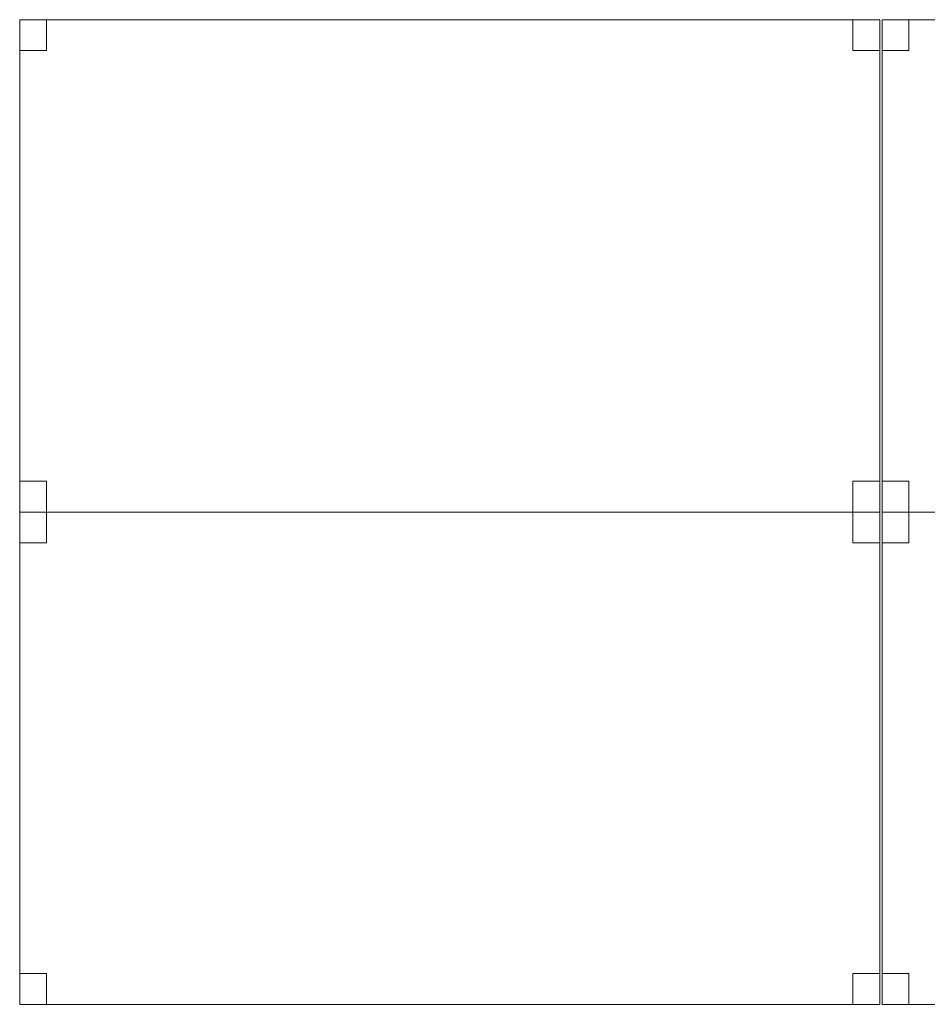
# Model space of a CAD drawing. Header units: metres. Extents: x 397.7 to 427.5, y 12.7 to 28.4.
# Tile 12 of 122: x 405.9 to 407.4, y 14.7 to 16.3. Entities that reach past the tile are written whole.
import ezdxf

# ---------------------------------------------------------------- set-up
doc = ezdxf.new("R2010")
doc.units = ezdxf.units.M
doc.layers.add('02_MOBILIARIO', color=7, linetype='Continuous', lineweight=18)
doc.layers.add('A-DETL-____-MBND', color=7, linetype='Continuous', lineweight=18)

# ---------------------------------------------------------------- blocks, each defined once
blk = doc.blocks.new('Family - Taula 140X80_P5-151414-08_CLI_AIGUA_P5')
at = {"layer": 'A-DETL-____-MBND', "color": 253, "true_color": 0xaaaaaa}
for p, q in [((0, 0.8001), (1.3973, 0.8001)), ((0, 0), (0, 0.8001)), ((1.3973, 0.8001), (0, 0.8001)), ((0, 0.8001), (0, 0)), ((0, 0.8001), (0.0437, 0.8001)), ((0, 0.7501), (0, 0.8001)), ((0.0437, 0.8001), (0, 0.8001)), ((0, 0.8001), (0, 0.7501)), ((0.0437, 0.8001), (0.0437, 0.7501)), ((0.0437, 0.7501), (0.0437, 0.8001)), ((1.3536, 0.8001), (1.3973, 0.8001)), ((1.3536, 0.7501), (1.3536, 0.8001)), ((1.3973, 0.8001), (1.3536, 0.8001)), ((1.3536, 0.8001), (1.3536, 0.7501)), ((1.3973, 0.8001), (1.3973, 0.7501)), ((1.3973, 0.7501), (1.3973, 0.8001)), ((1.3973, 0.8001), (1.3973, 0)), ((1.3973, 0), (1.3973, 0.8001)), ((0.0437, 0.7501), (0, 0.7501)), ((0, 0.7501), (0.0437, 0.7501)), ((1.3973, 0.7501), (1.3536, 0.7501)), ((1.3536, 0.7501), (1.3973, 0.7501)), ((0, 0.05), (0.0437, 0.05)), ((0, 0), (0, 0.05)), ((0.0437, 0.05), (0, 0.05)), ((0, 0.05), (0, 0)), ((0.0437, 0.05), (0.0437, 0)), ((0.0437, 0), (0.0437, 0.05)), ((1.3536, 0.05), (1.3973, 0.05)), ((1.3536, 0), (1.3536, 0.05)), ((1.3973, 0.05), (1.3536, 0.05)), ((1.3536, 0.05), (1.3536, 0)), ((1.3973, 0.05), (1.3973, 0)), ((1.3973, 0), (1.3973, 0.05)), ((0.0437, 0), (0, 0)), ((0, 0), (0.0437, 0)), ((0, 0), (1.3973, 0)), ((1.3973, 0), (1.3536, 0)), ((1.3536, 0), (1.3973, 0)), ((1.3973, 0), (0, 0))]:
    blk.add_line(p, q, dxfattribs=at)
blk = doc.blocks.new('Family - Taula 140X80_P5-151465-08_CLI_AIGUA_P5')
at = {"layer": 'A-DETL-____-MBND', "color": 253, "true_color": 0xaaaaaa}
for p, q in [((0, 0.8001), (0.0437, 0.8001)), ((0, 0.7501), (0, 0.8001)), ((0.0437, 0.8001), (0, 0.8001)), ((0, 0.8001), (0, 0.7501)), ((0, 0.8001), (1.3973, 0.8001)), ((0, 0), (0, 0.8001)), ((1.3973, 0.8001), (0, 0.8001)), ((0, 0.8001), (0, 0)), ((0.0437, 0.8001), (0.0437, 0.7501)), ((0.0437, 0.7501), (0.0437, 0.8001)), ((1.3536, 0.8001), (1.3973, 0.8001)), ((1.3536, 0.7501), (1.3536, 0.8001)), ((1.3973, 0.8001), (1.3536, 0.8001)), ((1.3536, 0.8001), (1.3536, 0.7501)), ((1.3973, 0.8001), (1.3973, 0)), ((1.3973, 0), (1.3973, 0.8001)), ((1.3973, 0.8001), (1.3973, 0.7501)), ((1.3973, 0.7501), (1.3973, 0.8001)), ((0.0437, 0.7501), (0, 0.7501)), ((0, 0.7501), (0.0437, 0.7501)), ((1.3973, 0.7501), (1.3536, 0.7501)), ((1.3536, 0.7501), (1.3973, 0.7501)), ((0, 0.05), (0.0437, 0.05)), ((0, 0), (0, 0.05)), ((0.0437, 0.05), (0, 0.05)), ((0, 0.05), (0, 0)), ((0.0437, 0.05), (0.0437, 0)), ((0.0437, 0), (0.0437, 0.05)), ((1.3536, 0.05), (1.3973, 0.05)), ((1.3536, 0), (1.3536, 0.05)), ((1.3973, 0.05), (1.3536, 0.05)), ((1.3536, 0.05), (1.3536, 0)), ((1.3973, 0.05), (1.3973, 0)), ((1.3973, 0), (1.3973, 0.05)), ((0, 0), (1.3973, 0)), ((0.0437, 0), (0, 0)), ((0, 0), (0.0437, 0)), ((1.3973, 0), (1.3536, 0)), ((1.3536, 0), (1.3973, 0)), ((1.3973, 0), (0, 0))]:
    blk.add_line(p, q, dxfattribs=at)
blk = doc.blocks.new('Family - Taula 140X80_P5-151469-08_CLI_AIGUA_P5')
at = {"layer": 'A-DETL-____-MBND', "color": 253, "true_color": 0xaaaaaa}
for p, q in [((0, 0.7501), (0, 0.8001)), ((0, 0.8001), (0.0437, 0.8001)), ((0.0437, 0.8001), (0, 0.8001)), ((0, 0.8001), (0, 0.7501)), ((0, 0), (0, 0.8001)), ((0, 0.8001), (1.3973, 0.8001)), ((1.3973, 0.8001), (0, 0.8001)), ((0, 0.8001), (0, 0)), ((0.0437, 0.8001), (0.0437, 0.7501)), ((0.0437, 0.7501), (0.0437, 0.8001)), ((1.3536, 0.7501), (1.3536, 0.8001)), ((1.3536, 0.8001), (1.3973, 0.8001)), ((1.3973, 0.8001), (1.3536, 0.8001)), ((1.3536, 0.8001), (1.3536, 0.7501)), ((1.3973, 0.8001), (1.3973, 0.7501)), ((1.3973, 0.7501), (1.3973, 0.8001)), ((1.3973, 0.8001), (1.3973, 0)), ((1.3973, 0), (1.3973, 0.8001)), ((0.0437, 0.7501), (0, 0.7501)), ((0, 0.7501), (0.0437, 0.7501)), ((1.3973, 0.7501), (1.3536, 0.7501)), ((1.3536, 0.7501), (1.3973, 0.7501)), ((0, 0), (0, 0.05)), ((0, 0.05), (0.0437, 0.05)), ((0.0437, 0.05), (0, 0.05)), ((0, 0.05), (0, 0)), ((0.0437, 0.05), (0.0437, 0)), ((0.0437, 0), (0.0437, 0.05)), ((1.3536, 0), (1.3536, 0.05)), ((1.3536, 0.05), (1.3973, 0.05)), ((1.3973, 0.05), (1.3536, 0.05)), ((1.3536, 0.05), (1.3536, 0)), ((1.3973, 0.05), (1.3973, 0)), ((1.3973, 0), (1.3973, 0.05)), ((1.3973, 0), (0, 0)), ((0, 0), (1.3973, 0)), ((0.0437, 0), (0, 0)), ((0, 0), (0.0437, 0)), ((1.3973, 0), (1.3536, 0)), ((1.3536, 0), (1.3973, 0))]:
    blk.add_line(p, q, dxfattribs=at)
blk = doc.blocks.new('Family - Taula 140X80_P5-151506-08_CLI_AIGUA_P5')
at = {"layer": 'A-DETL-____-MBND', "color": 253, "true_color": 0xaaaaaa}
for p, q in [((0, 0.7501), (0, 0.8001)), ((0, 0.8001), (0.0437, 0.8001)), ((0.0437, 0.8001), (0, 0.8001)), ((0, 0.8001), (0, 0.7501)), ((0, 0), (0, 0.8001)), ((0, 0.8001), (1.3973, 0.8001)), ((1.3973, 0.8001), (0, 0.8001)), ((0, 0.8001), (0, 0)), ((0.0437, 0.8001), (0.0437, 0.7501)), ((0.0437, 0.7501), (0.0437, 0.8001)), ((1.3536, 0.7501), (1.3536, 0.8001)), ((1.3536, 0.8001), (1.3973, 0.8001)), ((1.3973, 0.8001), (1.3536, 0.8001)), ((1.3536, 0.8001), (1.3536, 0.7501)), ((1.3973, 0.8001), (1.3973, 0)), ((1.3973, 0), (1.3973, 0.8001)), ((1.3973, 0.8001), (1.3973, 0.7501)), ((1.3973, 0.7501), (1.3973, 0.8001)), ((0.0437, 0.7501), (0, 0.7501)), ((0, 0.7501), (0.0437, 0.7501)), ((1.3973, 0.7501), (1.3536, 0.7501)), ((1.3536, 0.7501), (1.3973, 0.7501)), ((0, 0), (0, 0.05)), ((0, 0.05), (0.0437, 0.05)), ((0.0437, 0.05), (0, 0.05)), ((0, 0.05), (0, 0)), ((0.0437, 0.05), (0.0437, 0)), ((0.0437, 0), (0.0437, 0.05)), ((1.3536, 0), (1.3536, 0.05)), ((1.3536, 0.05), (1.3973, 0.05)), ((1.3973, 0.05), (1.3536, 0.05)), ((1.3536, 0.05), (1.3536, 0)), ((1.3973, 0.05), (1.3973, 0)), ((1.3973, 0), (1.3973, 0.05)), ((0.0437, 0), (0, 0)), ((0, 0), (0.0437, 0)), ((1.3973, 0), (0, 0)), ((0, 0), (1.3973, 0)), ((1.3973, 0), (1.3536, 0)), ((1.3536, 0), (1.3973, 0))]:
    blk.add_line(p, q, dxfattribs=at)
blk = doc.blocks.new('LONDR55-XX_ZZ-ARQ-CAA-M3D-Londres55_ifc-1-08_CLI_AIGUA_P5')
at = {"layer": '02_MOBILIARIO', "color": 253, "lineweight": 18, "true_color": 0xaaaaaa}
for name, p in [('Family - Taula 140X80_P5-151414-08_CLI_AIGUA_P5', (405.9408, 15.5193)), ('Family - Taula 140X80_P5-151465-08_CLI_AIGUA_P5', (407.342, 15.5193)), ('Family - Taula 140X80_P5-151506-08_CLI_AIGUA_P5', (405.9408, 14.7192)), ('Family - Taula 140X80_P5-151469-08_CLI_AIGUA_P5', (407.342, 14.7192))]:
    blk.add_blockref(name, p, dxfattribs=at)

msp = doc.modelspace()

# ---------------------------------------------------------------- block references
at = {"lineweight": 5}
msp.add_blockref('LONDR55-XX_ZZ-ARQ-CAA-M3D-Londres55_ifc-1-08_CLI_AIGUA_P5', (0, 0), dxfattribs=at)

doc.saveas('drawing.dxf')
